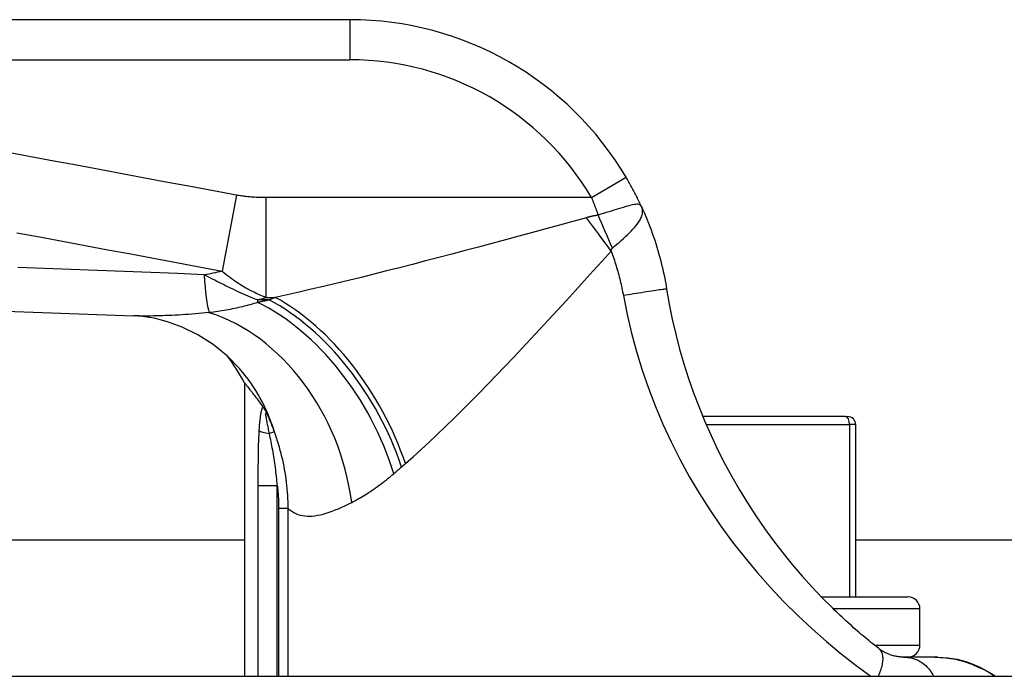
# Model space of a CAD drawing. Header units: inches. Extents: x 11 to 342, y 26 to 169.
# Tile 3 of 205: x 11.317 to 12.283, y 26.478 to 27.123. Entities that reach past the tile are written whole.
import ezdxf

# ---------------------------------------------------------------- set-up
doc = ezdxf.new("R2010")
doc.units = ezdxf.units.IN
doc.header["$MEASUREMENT"] = 0
doc.layers.add('Visible Edges(ANSI)', color=7, linetype='Continuous', lineweight=25)
doc.layers.add('Visible Tangent Edges(ANSI)', color=7, linetype='Continuous', lineweight=25)

msp = doc.modelspace()

# ---------------------------------------------------------------- linework, layer by layer
at = {"layer": 'Visible Edges(ANSI)'}
for p, q in [((11.64072, 27.12279), (10.99166, 27.12279)), ((11.53728, 26.76615), (11.53728, 26.47791)), ((11.55465, 26.74346), (11.55521, 26.7427)), ((12.12736, 26.73303), (11.98709, 26.73303)), ((12.12736, 26.73303), (12.12937, 26.73303)), ((12.13724, 26.55586), (12.13724, 26.72515)), ((10.61941, 26.61191), (11.53728, 26.61191)), ((12.13724, 26.61191), (13.65704, 26.61191)), ((12.10351, 26.55586), (12.18851, 26.55586)), ((12.20032, 26.50862), (12.20032, 26.54405)), ((12.21496, 26.4968), (12.18412, 26.4968)), ((12.21776, 26.4968), (12.21495, 26.4968)), ((10.61941, 26.47791), (13.17741, 26.47791))]:
    msp.add_line(p, q, dxfattribs=at)
at = {"layer": 'Visible Edges(ANSI)', "flags": 128}
for points in [[(11.92694, 26.93927), (11.92639, 26.94046), (11.92583, 26.94166), (11.92527, 26.94286), (11.9247, 26.94406), (11.92411, 26.94526), (11.92353, 26.94647), (11.92293, 26.94768), (11.92233, 26.94888), (11.92172, 26.95009), (11.92111, 26.9513), (11.92048, 26.95251), (11.91986, 26.95372), (11.91922, 26.95493), (11.91858, 26.95614), (11.91793, 26.95734), (11.91728, 26.95854), (11.91662, 26.95974), (11.91596, 26.96094), (11.91529, 26.96214), (11.91462, 26.96333), (11.91394, 26.96452), (11.91325, 26.96571), (11.91257, 26.96689), (11.91188, 26.96806)], [(11.92694, 26.93927), (11.9284, 26.93604), (11.92983, 26.9328), (11.93122, 26.92953), (11.93257, 26.92625), (11.93389, 26.92295), (11.93517, 26.91964), (11.93641, 26.91631), (11.93761, 26.91297), (11.93878, 26.90962), (11.93991, 26.90625), (11.941, 26.90287), (11.94205, 26.89947), (11.94306, 26.89607), (11.94404, 26.89266), (11.94497, 26.88924), (11.94587, 26.88581), (11.94673, 26.88237), (11.94755, 26.87892), (11.94833, 26.87547), (11.94907, 26.87201), (11.94977, 26.86855), (11.95043, 26.86508), (11.95106, 26.86161), (11.95164, 26.85813)], [(11.95164, 26.85813), (11.95424, 26.84331), (11.95724, 26.82855), (11.96064, 26.81388), (11.96443, 26.79929), (11.96861, 26.7848), (11.97317, 26.77043), (11.97812, 26.75619), (11.98344, 26.74209), (11.98914, 26.72814), (11.99522, 26.71435), (12.00166, 26.70072), (12.00846, 26.68727), (12.01562, 26.67402), (12.02312, 26.66097), (12.03096, 26.64814), (12.03913, 26.63553), (12.04763, 26.62316), (12.05645, 26.61103), (12.06557, 26.59916), (12.07496, 26.58759), (12.08459, 26.57633), (12.09444, 26.56542), (12.10448, 26.55487), (12.11466, 26.5447)], [(10.87199, 26.85081), (11.15003, 26.84212), (11.42819, 26.83198)], [(11.53239, 26.78012), (11.52045, 26.7924), (11.50657, 26.80375), (11.49148, 26.81341), (11.47617, 26.82091), (11.46157, 26.8262), (11.44845, 26.82951), (11.43726, 26.83128), (11.42819, 26.83198)], [(11.53728, 26.76615), (11.53731, 26.76611), (11.53741, 26.76599), (11.53757, 26.76579), (11.53779, 26.7655), (11.53808, 26.76514), (11.53843, 26.76469), (11.53884, 26.76417), (11.53932, 26.76357), (11.53986, 26.76289), (11.54045, 26.76213), (11.54111, 26.76129), (11.54183, 26.76037), (11.5426, 26.75938), (11.54343, 26.75831), (11.54431, 26.75717), (11.54525, 26.75594), (11.54624, 26.75465), (11.54729, 26.75327), (11.54839, 26.75182), (11.54954, 26.7503), (11.55075, 26.7487), (11.552, 26.74703), (11.5533, 26.74528), (11.55465, 26.74346)], [(11.55521, 26.7427), (11.55536, 26.74249), (11.55552, 26.74227), (11.55569, 26.74203), (11.55586, 26.74177), (11.55603, 26.74151), (11.55622, 26.74122), (11.55641, 26.74092), (11.5566, 26.74061), (11.5568, 26.74028), (11.55701, 26.73994), (11.55721, 26.73958), (11.55742, 26.73922), (11.55763, 26.73886), (11.55783, 26.7385), (11.55803, 26.73813), (11.55824, 26.73776), (11.55844, 26.73739), (11.55863, 26.73701), (11.55883, 26.73664), (11.55902, 26.73626), (11.55922, 26.73589), (11.55941, 26.73551), (11.5596, 26.73513), (11.55979, 26.73475)], [(12.15981, 26.5052), (12.15791, 26.5067), (12.15601, 26.50822), (12.15411, 26.50974), (12.15221, 26.51128), (12.15032, 26.51282), (12.14844, 26.51437), (12.14655, 26.51594), (12.14467, 26.51752), (12.14278, 26.51912), (12.14089, 26.52073), (12.139, 26.52236), (12.13711, 26.524), (12.13522, 26.52566), (12.13333, 26.52733), (12.13145, 26.52901), (12.12957, 26.5307), (12.12769, 26.53241), (12.12582, 26.53413), (12.12395, 26.53586), (12.12208, 26.5376), (12.12022, 26.53936), (12.11836, 26.54113), (12.11651, 26.54291), (12.11466, 26.5447)], [(12.18412, 26.4968), (12.18344, 26.49681), (12.18271, 26.49683), (12.18194, 26.49686), (12.18113, 26.49692), (12.18027, 26.49699), (12.17938, 26.49709), (12.17844, 26.49722), (12.17746, 26.49737), (12.17644, 26.49756), (12.17539, 26.49778), (12.17431, 26.49805), (12.17321, 26.49835), (12.17207, 26.49869), (12.17093, 26.49908), (12.16978, 26.49951), (12.16865, 26.49997), (12.16751, 26.50048), (12.16638, 26.50103), (12.16526, 26.50162), (12.16415, 26.50225), (12.16304, 26.50292), (12.16195, 26.50364), (12.16088, 26.5044), (12.15981, 26.5052)], [(12.21494, 26.4968), (12.2255, 26.49619), (12.23511, 26.4946), (12.24367, 26.49235), (12.2512, 26.48975), (12.2576, 26.48705), (12.26292, 26.48451), (12.26812, 26.48168), (12.27428, 26.47791)], [(12.21775, 26.4968), (12.22769, 26.49622), (12.23698, 26.49464), (12.24545, 26.49233), (12.25311, 26.48952), (12.25992, 26.48644), (12.26569, 26.48341), (12.27048, 26.48057), (12.27454, 26.47791)]]:
    msp.add_lwpolyline(points, dxfattribs=at)
at = {"layer": 'Visible Edges(ANSI)'}
for centre, radius, start, end in [((11.64072, 26.80783), 0.31496, 30.58054, 90), ((11.3637, 26.67329), 0.19685, 28.14624, 37.25047), ((12.12937, 26.72515), 0.00787, 0, 90), ((12.18851, 26.54405), 0.01181, 0, 90), ((12.18851, 26.50862), 0.01181, 270, 0)]:
    msp.add_arc(centre, radius, start, end, dxfattribs=at)
at = {"layer": 'Visible Tangent Edges(ANSI)'}
for p, q in [((11.64072, 27.12279), (11.64072, 27.08342)), ((10.99166, 27.08342), (11.64072, 27.08342)), ((11.87798, 26.94803), (11.91188, 26.96806)), ((11.52925, 26.95046), (11.51531, 26.8759)), ((11.87798, 26.94803), (11.55829, 26.94803)), ((11.55829, 26.94803), (11.55829, 26.85007)), ((11.55012, 26.84753), (11.55012, 26.84508)), ((11.56157, 26.84753), (11.55012, 26.84753)), ((11.55829, 26.85007), (11.56742, 26.85007)), ((11.56664, 26.718), (11.56178, 26.71623)), ((11.99042, 26.72515), (12.13121, 26.72515)), ((12.13724, 26.72515), (12.13121, 26.72515)), ((12.13121, 26.72515), (12.13121, 26.55586)), ((11.55042, 26.6653), (11.56943, 26.6653)), ((11.55042, 26.6653), (11.55042, 26.47791)), ((11.56943, 26.47791), (11.56943, 26.6653)), ((11.5801, 26.64286), (11.57075, 26.64286)), ((11.57075, 26.64286), (11.57075, 26.47791)), ((11.5801, 26.47791), (11.5801, 26.64286)), ((12.20032, 26.54405), (12.11533, 26.54405)), ((12.15551, 26.50862), (12.20032, 26.50862))]:
    msp.add_line(p, q, dxfattribs=at)
at = {"layer": 'Visible Tangent Edges(ANSI)', "flags": 128}
for points in [[(11.52925, 26.95046), (11.50678, 26.95466), (11.48432, 26.95885), (11.46194, 26.96304), (11.43956, 26.96722), (11.41717, 26.9714), (11.39477, 26.97559), (11.37237, 26.97978), (11.34998, 26.98396), (11.32758, 26.98815), (11.30519, 26.99233)], [(11.55829, 26.94803), (11.55708, 26.94804), (11.55586, 26.94805), (11.55465, 26.94807), (11.55344, 26.94809), (11.55223, 26.94813), (11.55102, 26.94817), (11.54981, 26.94822), (11.54861, 26.94827), (11.5474, 26.94834), (11.54619, 26.94841), (11.54498, 26.94849), (11.54377, 26.94858), (11.54256, 26.94868), (11.54135, 26.94879), (11.54014, 26.94891), (11.53893, 26.94904), (11.53772, 26.94918), (11.5365, 26.94933), (11.53529, 26.94948), (11.53408, 26.94966), (11.53287, 26.94984), (11.53166, 26.95003), (11.53045, 26.95024), (11.52925, 26.95046)], [(11.87798, 26.94803), (11.87826, 26.94733), (11.87854, 26.94662), (11.87881, 26.94591), (11.87909, 26.94521), (11.87936, 26.94449), (11.87963, 26.94378), (11.87991, 26.94307), (11.88018, 26.94236), (11.88045, 26.94164), (11.88072, 26.94093), (11.88099, 26.94021), (11.88126, 26.93949), (11.88152, 26.93877), (11.88179, 26.93806), (11.88205, 26.93734), (11.88232, 26.93661), (11.88258, 26.93589), (11.88284, 26.93517), (11.8831, 26.93445), (11.88337, 26.93373), (11.88362, 26.933), (11.88388, 26.93228), (11.88414, 26.93156), (11.8844, 26.93083)], [(11.92694, 26.93927), (11.92648, 26.94005), (11.92591, 26.94064), (11.92521, 26.94106), (11.92439, 26.94133), (11.92343, 26.94146), (11.92235, 26.94146), (11.92113, 26.94135), (11.91978, 26.94116), (11.91828, 26.94089), (11.91665, 26.94054), (11.91489, 26.94012), (11.91302, 26.93963), (11.91104, 26.93908), (11.90895, 26.93848), (11.90677, 26.93783), (11.9045, 26.93714), (11.90215, 26.93641), (11.89974, 26.93566), (11.89727, 26.93489), (11.89475, 26.93409), (11.89218, 26.93328), (11.88959, 26.93246), (11.88699, 26.93164), (11.8844, 26.93083)], [(11.89844, 26.89845), (11.90062, 26.90032), (11.9028, 26.9022), (11.90497, 26.90409), (11.9071, 26.90597), (11.90918, 26.90784), (11.91121, 26.9097), (11.91317, 26.91155), (11.91506, 26.91338), (11.91686, 26.9152), (11.91856, 26.91699), (11.92015, 26.91876), (11.92162, 26.9205), (11.92296, 26.92221), (11.92416, 26.9239), (11.92522, 26.92555), (11.92612, 26.92717), (11.92686, 26.92876), (11.92743, 26.93032), (11.92782, 26.93184), (11.92803, 26.93335), (11.92806, 26.93484), (11.92789, 26.93632), (11.92752, 26.93779), (11.92694, 26.93927)], [(11.8844, 26.93083), (11.88389, 26.93075), (11.88338, 26.93066), (11.88288, 26.93057), (11.88238, 26.93048), (11.88188, 26.93039), (11.88138, 26.9303), (11.88089, 26.9302), (11.8804, 26.93011), (11.87991, 26.93001), (11.87943, 26.92991), (11.87895, 26.9298), (11.87847, 26.9297), (11.87799, 26.92959), (11.87752, 26.92948), (11.87705, 26.92937), (11.87658, 26.92926), (11.87611, 26.92915), (11.87565, 26.92904), (11.87519, 26.92892), (11.87473, 26.9288), (11.87427, 26.92869), (11.87382, 26.92857), (11.87337, 26.92845), (11.87292, 26.92832)], [(11.87292, 26.92832), (11.85964, 26.92468), (11.84636, 26.92104), (11.83308, 26.91741), (11.81981, 26.91379), (11.80655, 26.9102), (11.79333, 26.90662), (11.78014, 26.90307), (11.76699, 26.89954), (11.75389, 26.89605), (11.74085, 26.8926), (11.72787, 26.88918), (11.71496, 26.88581), (11.70213, 26.88248), (11.68938, 26.87921), (11.67672, 26.87599), (11.66415, 26.87283), (11.65168, 26.86972), (11.63929, 26.86668), (11.62699, 26.86371), (11.6148, 26.86081), (11.60274, 26.85799), (11.59081, 26.85525), (11.57903, 26.85261), (11.56742, 26.85007)], [(11.31365, 26.91359), (11.33604, 26.90941), (11.35844, 26.90522), (11.38083, 26.90104), (11.40323, 26.89685), (11.42563, 26.89267), (11.448, 26.88848), (11.47039, 26.8843), (11.49285, 26.8801), (11.51531, 26.8759)], [(11.69521, 26.6868), (11.70289, 26.69357), (11.71068, 26.70061), (11.71856, 26.7079), (11.72653, 26.71543), (11.73459, 26.72316), (11.74272, 26.7311), (11.75091, 26.73921), (11.75915, 26.74748), (11.76746, 26.75591), (11.77583, 26.7645), (11.78426, 26.77323), (11.79274, 26.7821), (11.80127, 26.79109), (11.80985, 26.8002), (11.81847, 26.80942), (11.82713, 26.81873), (11.83583, 26.82812), (11.84454, 26.83759), (11.85329, 26.84713), (11.86205, 26.85672), (11.87082, 26.86636), (11.8796, 26.87604), (11.88838, 26.88575), (11.89716, 26.89547)], [(11.89716, 26.89547), (11.89719, 26.89565), (11.89723, 26.89582), (11.89726, 26.89598), (11.8973, 26.89615), (11.89734, 26.89631), (11.89739, 26.89646), (11.89743, 26.89661), (11.89747, 26.89676), (11.89752, 26.8969), (11.89757, 26.89704), (11.89762, 26.89717), (11.89767, 26.8973), (11.89772, 26.89742), (11.89778, 26.89754), (11.89784, 26.89765), (11.8979, 26.89776), (11.89796, 26.89786), (11.89802, 26.89796), (11.89808, 26.89806), (11.89815, 26.89815), (11.89822, 26.89823), (11.89829, 26.89831), (11.89836, 26.89838), (11.89844, 26.89845)], [(11.89716, 26.89547), (11.89781, 26.89369), (11.89846, 26.89191), (11.89909, 26.89012), (11.89971, 26.88833), (11.90031, 26.88654), (11.9009, 26.88474), (11.90147, 26.88294), (11.90204, 26.88114), (11.90259, 26.87933), (11.90312, 26.87751), (11.90364, 26.8757), (11.90415, 26.87388), (11.90464, 26.87206), (11.90512, 26.87024), (11.90559, 26.86841), (11.90604, 26.86658), (11.90648, 26.86475), (11.9069, 26.86291), (11.90731, 26.86107), (11.90771, 26.85923), (11.90809, 26.85739), (11.90846, 26.85554), (11.90882, 26.85369), (11.90916, 26.85184)], [(11.49761, 26.87233), (11.47146, 26.87338), (11.44532, 26.87441), (11.41918, 26.87544), (11.39304, 26.87645), (11.3669, 26.87745), (11.34076, 26.87844), (11.31462, 26.87941)], [(11.55012, 26.84753), (11.54778, 26.84846), (11.54545, 26.8494), (11.54314, 26.85035), (11.54084, 26.85132), (11.53856, 26.85229), (11.53629, 26.85328), (11.53404, 26.85428), (11.5318, 26.85528), (11.52957, 26.8563), (11.52736, 26.85732), (11.52516, 26.85835), (11.52297, 26.85939), (11.52079, 26.86044), (11.51863, 26.86149), (11.51648, 26.86255), (11.51434, 26.86362), (11.51221, 26.86469), (11.51009, 26.86577), (11.50798, 26.86685), (11.50589, 26.86794), (11.5038, 26.86903), (11.50173, 26.87012), (11.49966, 26.87122), (11.49761, 26.87233)], [(11.51531, 26.8759), (11.51711, 26.87439), (11.51891, 26.87293), (11.52071, 26.87151), (11.52251, 26.87014), (11.52431, 26.86881), (11.52611, 26.86752), (11.5279, 26.86627), (11.52969, 26.86505), (11.53149, 26.86388), (11.53328, 26.86274), (11.53507, 26.86164), (11.53685, 26.86057), (11.53864, 26.85953), (11.54042, 26.85853), (11.54221, 26.85755), (11.54399, 26.85661), (11.54577, 26.8557), (11.54756, 26.85482), (11.54934, 26.85396), (11.55113, 26.85313), (11.55292, 26.85233), (11.55471, 26.85155), (11.5565, 26.8508), (11.55829, 26.85007)], [(11.95164, 26.85813), (11.95156, 26.85816), (11.95132, 26.85815), (11.95091, 26.85813), (11.95032, 26.85807), (11.94955, 26.85798), (11.94859, 26.85787), (11.94743, 26.85772), (11.94608, 26.85753), (11.94455, 26.85732), (11.94284, 26.85708), (11.94095, 26.85681), (11.93891, 26.85651), (11.93673, 26.85618), (11.93442, 26.85583), (11.93202, 26.85547), (11.92953, 26.85508), (11.92698, 26.85469), (11.92439, 26.85428), (11.92178, 26.85387), (11.91918, 26.85346), (11.9166, 26.85305), (11.91406, 26.85264), (11.91158, 26.85224), (11.90916, 26.85184)], [(11.55012, 26.84508), (11.54831, 26.84451), (11.54647, 26.84395), (11.54463, 26.84341), (11.54276, 26.84288), (11.54088, 26.84237), (11.53898, 26.84186), (11.53707, 26.84137), (11.53514, 26.8409), (11.5332, 26.84043), (11.53124, 26.83998), (11.52927, 26.83955), (11.52729, 26.83912), (11.52529, 26.83871), (11.52328, 26.83831), (11.52126, 26.83793), (11.51922, 26.83756), (11.51718, 26.8372), (11.51512, 26.83685), (11.51305, 26.83652), (11.51097, 26.8362), (11.50888, 26.8359), (11.50679, 26.8356), (11.50468, 26.83532), (11.50257, 26.83505)], [(11.56157, 26.84753), (11.56109, 26.84743), (11.56061, 26.84732), (11.56013, 26.84722), (11.55965, 26.84712), (11.55917, 26.84701), (11.55869, 26.84691), (11.55821, 26.84681), (11.55773, 26.8467), (11.55725, 26.8466), (11.55678, 26.8465), (11.5563, 26.84639), (11.55582, 26.84629), (11.55534, 26.84619), (11.55487, 26.84609), (11.55439, 26.84599), (11.55392, 26.84588), (11.55344, 26.84578), (11.55297, 26.84568), (11.55249, 26.84558), (11.55202, 26.84548), (11.55154, 26.84538), (11.55107, 26.84528), (11.55059, 26.84518), (11.55012, 26.84508)], [(11.56742, 26.85007), (11.56717, 26.84997), (11.56693, 26.84986), (11.56668, 26.84976), (11.56644, 26.84965), (11.56619, 26.84954), (11.56595, 26.84944), (11.5657, 26.84933), (11.56546, 26.84923), (11.56522, 26.84912), (11.56497, 26.84901), (11.56473, 26.84891), (11.56448, 26.8488), (11.56424, 26.8487), (11.564, 26.84859), (11.56375, 26.84849), (11.56351, 26.84838), (11.56327, 26.84827), (11.56302, 26.84817), (11.56278, 26.84806), (11.56254, 26.84796), (11.56229, 26.84785), (11.56205, 26.84774), (11.56181, 26.84764), (11.56157, 26.84753)], [(11.90916, 26.85184), (11.91282, 26.83337), (11.91712, 26.815), (11.92206, 26.79677), (11.92762, 26.77868), (11.93382, 26.76075), (11.94063, 26.74301), (11.94805, 26.72546), (11.95608, 26.70813), (11.96471, 26.69104), (11.97392, 26.6742), (11.98371, 26.65763), (11.99407, 26.64136), (12.00496, 26.6254), (12.01639, 26.60978), (12.02831, 26.59452), (12.04072, 26.57965), (12.05358, 26.5652), (12.06684, 26.55118), (12.08046, 26.53764), (12.09443, 26.52458), (12.10864, 26.51206), (12.12305, 26.50009), (12.1376, 26.48869), (12.15216, 26.47792)], [(11.50257, 26.83505), (11.49911, 26.83474), (11.49567, 26.83444), (11.49225, 26.83415), (11.48887, 26.83388), (11.48551, 26.83362), (11.48219, 26.83338), (11.47889, 26.83315), (11.47562, 26.83293), (11.47239, 26.83274), (11.46918, 26.83256), (11.46601, 26.83239), (11.46288, 26.83225), (11.45978, 26.83212), (11.45671, 26.83201), (11.45369, 26.83191), (11.4507, 26.83184), (11.44775, 26.83179), (11.44483, 26.83175), (11.44196, 26.83174), (11.43912, 26.83175), (11.43633, 26.83177), (11.43357, 26.83182), (11.43085, 26.83189), (11.42817, 26.83198)], [(11.55521, 26.7427), (11.55491, 26.7421), (11.55462, 26.74143), (11.55435, 26.74069), (11.5541, 26.73989), (11.55386, 26.73905), (11.55364, 26.73817), (11.55344, 26.73726), (11.55325, 26.73632), (11.55307, 26.73536), (11.5529, 26.73438), (11.55275, 26.73338), (11.5526, 26.73236), (11.55246, 26.73132), (11.55233, 26.73028), (11.55221, 26.72922), (11.5521, 26.72815), (11.55199, 26.72707), (11.55189, 26.72598), (11.55179, 26.72488), (11.5517, 26.72378), (11.55162, 26.72268), (11.55154, 26.72158), (11.55146, 26.72047), (11.55139, 26.71936)], [(11.56178, 26.71623), (11.56149, 26.71761), (11.56121, 26.71898), (11.56093, 26.72034), (11.56065, 26.72169), (11.56038, 26.72301), (11.56011, 26.72431), (11.55985, 26.72558), (11.5596, 26.72682), (11.55936, 26.72803), (11.55914, 26.7292), (11.55893, 26.73032), (11.55874, 26.73139), (11.55857, 26.7324), (11.55844, 26.73334), (11.55834, 26.73419), (11.55828, 26.73492), (11.55827, 26.73551), (11.55832, 26.73595), (11.55843, 26.73621), (11.5586, 26.73628), (11.55883, 26.73615), (11.55911, 26.73583), (11.55944, 26.73536), (11.55979, 26.73475)], [(11.56664, 26.718), (11.56638, 26.71871), (11.56612, 26.71941), (11.56586, 26.72012), (11.56559, 26.72082), (11.56532, 26.72153), (11.56506, 26.72223), (11.56478, 26.72293), (11.56451, 26.72363), (11.56423, 26.72433), (11.56395, 26.72503), (11.56367, 26.72573), (11.56339, 26.72643), (11.5631, 26.72713), (11.56281, 26.72782), (11.56252, 26.72852), (11.56223, 26.72922), (11.56193, 26.72991), (11.56163, 26.7306), (11.56133, 26.7313), (11.56103, 26.73199), (11.56072, 26.73268), (11.56041, 26.73337), (11.5601, 26.73406), (11.55979, 26.73475)], [(11.55139, 26.71936), (11.55127, 26.71715), (11.55115, 26.71493), (11.55105, 26.71269), (11.55096, 26.71046), (11.55088, 26.70821), (11.55081, 26.70596), (11.55075, 26.70371), (11.5507, 26.70145), (11.55065, 26.6992), (11.55061, 26.69694), (11.55057, 26.69468), (11.55054, 26.69242), (11.55052, 26.69016), (11.5505, 26.6879), (11.55048, 26.68564), (11.55046, 26.68338), (11.55045, 26.68112), (11.55044, 26.67886), (11.55043, 26.6766), (11.55043, 26.67434), (11.55043, 26.67208), (11.55042, 26.66982), (11.55042, 26.66756), (11.55042, 26.6653)], [(11.5801, 26.64286), (11.58008, 26.64607), (11.58002, 26.64928), (11.57991, 26.65248), (11.57974, 26.65569), (11.57953, 26.65889), (11.57926, 26.66208), (11.57895, 26.66528), (11.57858, 26.66846), (11.57817, 26.67164), (11.57771, 26.67481), (11.57721, 26.67797), (11.57666, 26.68111), (11.57606, 26.68425), (11.57542, 26.68738), (11.57473, 26.6905), (11.574, 26.69361), (11.57322, 26.69671), (11.5724, 26.69979), (11.57154, 26.70286), (11.57064, 26.70592), (11.5697, 26.70896), (11.56871, 26.71199), (11.56769, 26.71501), (11.56664, 26.718)], [(11.56943, 26.6653), (11.56925, 26.66754), (11.56905, 26.66977), (11.56884, 26.67199), (11.56861, 26.67421), (11.56837, 26.67642), (11.56811, 26.67862), (11.56784, 26.68081), (11.56756, 26.68299), (11.56727, 26.68516), (11.56696, 26.68732), (11.56664, 26.68948), (11.56631, 26.69162), (11.56597, 26.69375), (11.56562, 26.69586), (11.56526, 26.69797), (11.5649, 26.70006), (11.56452, 26.70215), (11.56414, 26.70421), (11.56376, 26.70626), (11.56336, 26.70829), (11.56297, 26.71031), (11.56257, 26.7123), (11.56218, 26.71428), (11.56178, 26.71623)], [(11.68378, 26.67688), (11.68409, 26.67715), (11.68441, 26.67741), (11.68472, 26.67768), (11.68503, 26.67795), (11.68535, 26.67822), (11.68566, 26.67849), (11.68597, 26.67876), (11.68629, 26.67903), (11.6866, 26.6793), (11.68692, 26.67957), (11.68723, 26.67984), (11.68755, 26.68011), (11.68786, 26.68038), (11.68818, 26.68066), (11.68849, 26.68093), (11.68881, 26.68121), (11.68913, 26.68148), (11.68944, 26.68176), (11.68976, 26.68203), (11.69008, 26.68231), (11.69039, 26.68259), (11.69071, 26.68286), (11.69103, 26.68314), (11.69134, 26.68342)], [(11.69134, 26.68342), (11.6915, 26.68356), (11.69166, 26.6837), (11.69183, 26.68384), (11.69199, 26.68399), (11.69215, 26.68413), (11.69231, 26.68427), (11.69247, 26.68441), (11.69263, 26.68455), (11.69279, 26.68469), (11.69295, 26.68483), (11.69311, 26.68497), (11.69327, 26.68511), (11.69343, 26.68525), (11.6936, 26.68539), (11.69376, 26.68554), (11.69392, 26.68568), (11.69408, 26.68582), (11.69424, 26.68596), (11.6944, 26.6861), (11.69457, 26.68624), (11.69473, 26.68638), (11.69489, 26.68652), (11.69505, 26.68666), (11.69521, 26.6868)], [(11.64247, 26.64867), (11.64408, 26.64951), (11.6457, 26.65038), (11.64734, 26.65128), (11.64899, 26.65221), (11.65064, 26.65316), (11.65231, 26.65415), (11.65399, 26.65516), (11.65568, 26.6562), (11.65737, 26.65727), (11.65908, 26.65837), (11.6608, 26.6595), (11.66252, 26.66065), (11.66425, 26.66184), (11.66599, 26.66305), (11.66774, 26.6643), (11.6695, 26.66558), (11.67126, 26.66688), (11.67303, 26.66822), (11.67481, 26.66959), (11.67659, 26.67098), (11.67838, 26.67241), (11.68018, 26.67387), (11.68198, 26.67536), (11.68378, 26.67688)], [(11.56943, 26.6653), (11.56954, 26.66437), (11.56964, 26.66344), (11.56974, 26.66251), (11.56983, 26.66157), (11.56992, 26.66064), (11.57001, 26.65971), (11.57009, 26.65877), (11.57016, 26.65784), (11.57023, 26.6569), (11.5703, 26.65597), (11.57036, 26.65503), (11.57042, 26.6541), (11.57047, 26.65316), (11.57052, 26.65222), (11.57057, 26.65129), (11.57061, 26.65035), (11.57064, 26.64941), (11.57067, 26.64848), (11.5707, 26.64754), (11.57072, 26.64661), (11.57073, 26.64567), (11.57075, 26.64473), (11.57075, 26.6438), (11.57075, 26.64286)], [(11.5801, 26.64286), (11.58186, 26.64131), (11.5837, 26.63994), (11.58563, 26.63876), (11.58764, 26.63775), (11.58972, 26.63691), (11.59189, 26.63625), (11.59412, 26.63575), (11.59643, 26.63542), (11.59881, 26.63525), (11.60126, 26.63523), (11.60378, 26.63535), (11.60637, 26.63563), (11.60903, 26.63604), (11.61176, 26.63659), (11.61456, 26.63728), (11.61742, 26.63809), (11.62035, 26.63902), (11.62334, 26.64008), (11.62639, 26.64125), (11.6295, 26.64253), (11.63266, 26.64392), (11.63588, 26.64541), (11.63915, 26.64699), (11.64247, 26.64867)], [(12.15981, 26.5052), (12.16042, 26.50468), (12.16098, 26.5041), (12.1615, 26.50345), (12.16197, 26.50273), (12.16239, 26.50194), (12.16276, 26.5011), (12.16308, 26.50018), (12.16333, 26.49921), (12.16353, 26.49817), (12.16367, 26.49708), (12.16374, 26.49593), (12.16375, 26.49473), (12.1637, 26.49348), (12.16358, 26.49219), (12.1634, 26.49086), (12.16316, 26.48949), (12.16286, 26.48809), (12.16249, 26.48667), (12.16207, 26.48523), (12.1616, 26.48378), (12.16107, 26.48231), (12.1605, 26.48084), (12.15988, 26.47937), (12.15921, 26.47791)], [(12.18412, 26.4968), (12.18552, 26.49678), (12.18693, 26.49669), (12.18835, 26.49654), (12.18977, 26.49633), (12.1912, 26.49606), (12.19262, 26.49572), (12.19404, 26.49531), (12.19546, 26.49483), (12.19686, 26.49428), (12.19824, 26.49366), (12.1996, 26.49296), (12.20094, 26.4922), (12.20225, 26.49136), (12.20352, 26.49045), (12.20476, 26.48947), (12.20595, 26.48842), (12.2071, 26.48731), (12.2082, 26.48613), (12.20924, 26.48489), (12.21023, 26.4836), (12.21116, 26.48224), (12.21203, 26.48084), (12.21284, 26.4794), (12.21358, 26.47791)]]:
    msp.add_lwpolyline(points, dxfattribs=at)
at = {"layer": 'Visible Tangent Edges(ANSI)'}
msp.add_arc((11.64072, 26.80783), 0.27559, 30.58054, 90, dxfattribs=at)
for centre, major_axis, ratio, start_param, end_param in [((11.8844, 26.90216), (-0.07784, 0.18081), 0.058123, 4.666855, 4.846581), ((11.87292, 26.89547), (-0.11636, 0.15878), 0.099559, 4.639553, 4.847409), ((8.01957, 27.24318), (3.67256, -0.27969), 0.09119, 5.963131, 5.978489), ((11.51154, 26.94688), (-0.00476, -0.11801), 0.119705, 5.400993, 5.962795), ((8.03815, 27.34258), (3.67234, -0.38334), 0.123492, 5.999185, 6.006887), ((11.55012, 26.67688), (0.09648, -0.17158), 0.627605, 1.231527, 2.411005), ((11.56157, 26.68342), (-0.09887, 0.17022), 0.604176, 4.374903, 5.517504), ((11.56742, 26.6868), (-0.09811, 0.17066), 0.594817, 4.382906, 5.514832), ((11.48762, 26.64867), (-0.06345, 0.18634), 0.76978, 4.456044, 5.771273), ((11.38371, 26.65111), (0.14868, 0.12901), 0.924855, 5.892344, 6.283185), ((12.12736, 26.72515), (0, 0.00787), 0.489583, 4.712389, 6.283185), ((11.57036, 26.71936), (-0.01965, 0.00114), 0.203793, 0.278045, 1.130973)]:
    msp.add_ellipse(centre, major_axis=major_axis, ratio=ratio, start_param=start_param, end_param=end_param, dxfattribs=at)

doc.saveas('drawing.dxf')
